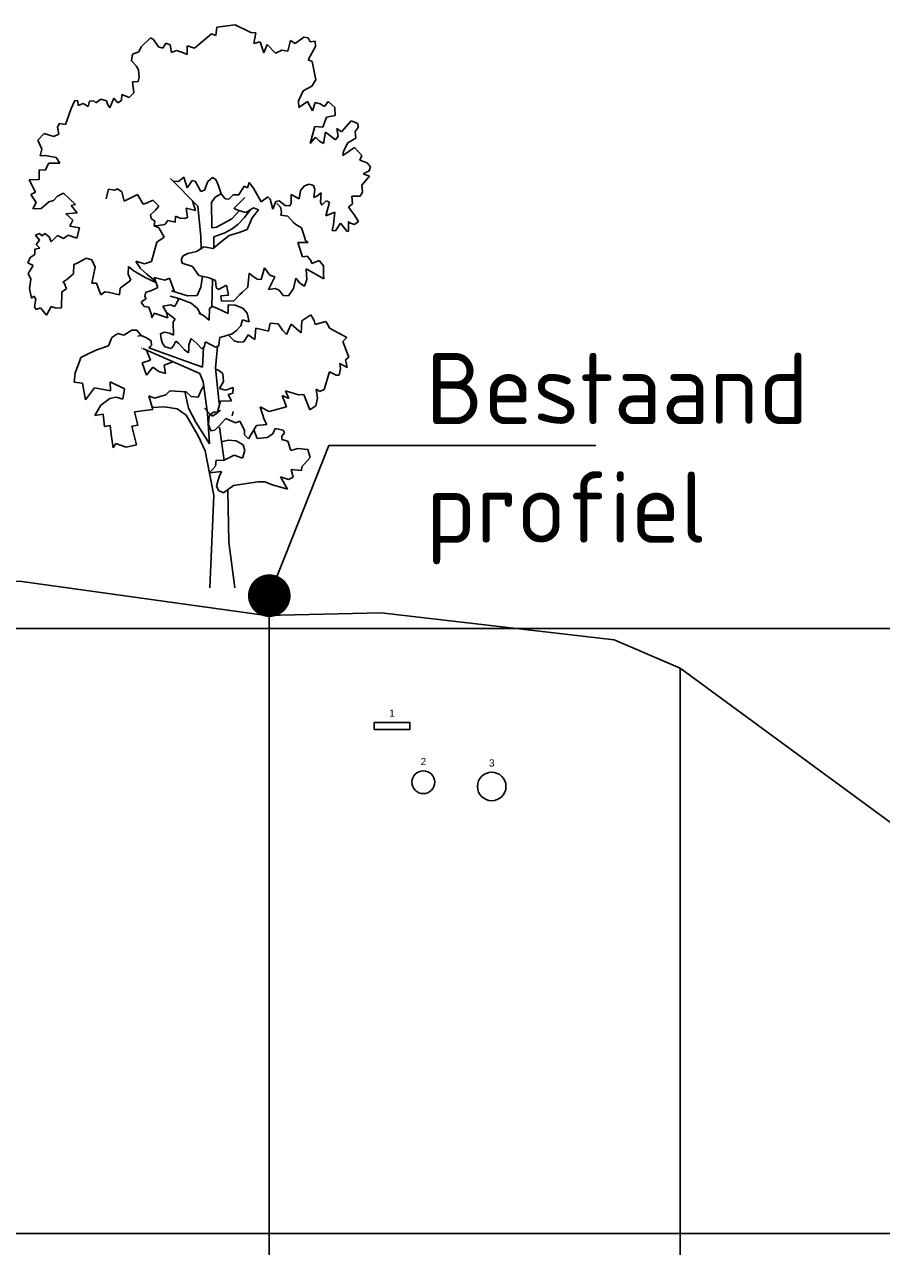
# Model space of a CAD drawing. Extents: x 102676 to 106538, y 417474 to 420545.
# Tile 30 of 112: x 104094.6 to 104100.61, y 418516.87 to 418525.56. Entities that reach past the tile are written whole.
import ezdxf
from ezdxf import colors
from ezdxf.entities.mleader import LeaderData, LeaderLine
from ezdxf.enums import TextEntityAlignment as Align
from ezdxf.lldxf.tags import DXFTag
from ezdxf.math import Vec2, Vec3

# ---------------------------------------------------------------- set-up
doc = ezdxf.new("R2010")
doc.units = 0
doc.linetypes.add('AL-NAP_LIJN', pattern=[15.25, 12, -1.5, 0.25, -1.5])
doc.layers.get('0').update_dxf_attribs({"lineweight": 25})
for name, color, linetype, lineweight in [('B-WE-GW-GRONDWERKLIJN_KRUIN-G', 90, 'Continuous', 25), ('B-WE-KL-ET_LS_400 V_STEDIN NETBEHEER BV-G', 190, 'KL-LS-N', 25), ('B-WE-KL-ET_MS_13 KV_STEDIN NETBEHEER BV-G', 130, 'KL-MS-N', 25), ('B-WE-KL-GAS_LD_POLYVINYLCHLORIDE PVC_200_0.1 BAR_STEDIN NETBEHEER BV-G', 50, 'KL-GAS-LD-N', 25), ('X-XX-AL-NAP-G', 7, 'AL-NAP_LIJN', 25), ('X-XX-AL-PROFIELBALK-G', 7, 'Continuous', 25), ('X-XX-AL-VERWIJZING_DOORSNEDE-M_OUD', 7, 'Continuous', 25)]:
    doc.layers.add(name, color=color, linetype=linetype, lineweight=lineweight)
doc.styles.add('NLCS-ISO-ANNOTATIEF-T25', font='NLCS-ISO.ttf', dxfattribs={"height": 2.5})
doc.styles.get("Standard").update_dxf_attribs({"font": 'arial.ttf'})
tags = doc.linetypes.add('KL-GAS-LD-N', pattern='A,4,-1,[69,NLCS.shx,S=0.5,R=0,X=0,Y=0],-1,4,-1,["L",Standard,S=1,R=0,X=0.25,Y=-0.5],-2', length=13).pattern_tags.tags
tags[18] = DXFTag(74, 10)
tags = doc.linetypes.add('KL-LS-N', pattern='A,4,-1,[103,NLCS.shx,S=0.75,R=0,X=0,Y=0],-1,4,-1,["L",Standard,S=1,R=0,X=0,Y=-0.5],-2', length=13).pattern_tags.tags
tags[18] = DXFTag(74, 10)
tags = doc.linetypes.add('KL-MS-N', pattern='A,4,-1,[103,NLCS.shx,S=0.75,R=0,X=0,Y=0],-1,4,-1,["M",Standard,S=1,R=0,X=0,Y=-0.5],-2', length=13).pattern_tags.tags
tags[18] = DXFTag(74, 10)

# ---------------------------------------------------------------- blocks, each defined once
blk = doc.blocks.new('_Dot')
at = {"color": 0, "linetype": 'ByBlock', "lineweight": -2}
blk.add_line((-0.5, 0), (-1, 0), dxfattribs=at)
at = {"color": 0, "linetype": 'ByBlock', "const_width": 0.5}
blk.add_lwpolyline([(-0.25, 0, 1), (0.25, 0, 1)], format="xyb", close=True, dxfattribs=at)
blk = doc.blocks.new('E8')
at = {"color": 8}
for p, q in [((22.7437, 25.0546), (22.6353, 25.0002)), ((22.873, 25.0367), (22.7437, 25.0546)), ((22.2318, 24.9622), (22.217, 24.9338)), ((22.2619, 24.9682), (22.2318, 24.9622)), ((22.324, 24.9237), (22.2619, 24.9682)), ((22.6353, 25.0002), (22.6003, 24.9991)), ((22.6003, 24.9991), (22.6137, 24.9234)), ((22.8795, 24.9788), (22.873, 25.0367)), ((22.9113, 24.9902), (22.8795, 24.9788)), ((23.0294, 24.8906), (22.9113, 24.9902)), ((23.3386, 24.9617), (23.3182, 24.9521)), ((23.4052, 24.8988), (23.3386, 24.9617)), ((22.182, 24.9383), (22.1806, 24.9019)), ((22.1806, 24.9019), (22.2318, 24.8078)), ((22.217, 24.9338), (22.182, 24.9383)), ((22.3554, 24.9436), (22.324, 24.9237)), ((22.3758, 24.8701), (22.3554, 24.9436)), ((22.4171, 24.8751), (22.3758, 24.8701)), ((22.4605, 24.8562), (22.4171, 24.8751)), ((22.5201, 24.9171), (22.4605, 24.8562)), ((22.5433, 24.8578), (22.5201, 24.9171)), ((22.5698, 24.9354), (22.5433, 24.8578)), ((22.6137, 24.9234), (22.5698, 24.9354)), ((23.0797, 24.9061), (23.0294, 24.8906)), ((23.0811, 24.9043), (23.0797, 24.9061)), ((23.0819, 24.8453), (23.0811, 24.9043)), ((23.1557, 24.8745), (23.1081, 24.8572)), ((23.191, 24.8603), (23.1557, 24.8745)), ((23.2011, 24.9141), (23.191, 24.8603)), ((23.2316, 24.9244), (23.2011, 24.9141)), ((23.2525, 24.8901), (23.2316, 24.9244)), ((23.283, 24.9005), (23.2525, 24.8901)), ((23.3182, 24.9521), (23.283, 24.9005)), ((23.4221, 24.8649), (23.4052, 24.8988)), ((22.204, 24.7972), (22.178, 24.6674)), ((22.2318, 24.8078), (22.204, 24.7972)), ((23.1081, 24.8572), (23.0819, 24.8453)), ((23.4656, 24.8472), (23.4221, 24.8649)), ((23.4405, 24.7667), (23.4729, 24.8005)), ((23.4729, 24.8005), (23.4656, 24.8472)), ((23.4198, 24.6869), (23.4229, 24.7384)), ((23.4229, 24.7384), (23.4405, 24.7667)), ((22.178, 24.6674), (22.2066, 24.6241)), ((22.2066, 24.6241), (22.2671, 24.5898)), ((23.4257, 24.6567), (23.4198, 24.6869)), ((23.4648, 24.6535), (23.4257, 24.6567)), ((23.4555, 24.5756), (23.4648, 24.6535)), ((22.2671, 24.5898), (22.2991, 24.5209)), ((23.4895, 24.5447), (23.4555, 24.5756)), ((23.5404, 24.5642), (23.4895, 24.5447)), ((23.5426, 24.5219), (23.5404, 24.5642)), ((23.5973, 24.5386), (23.5678, 24.5074)), ((23.6255, 24.4717), (23.5973, 24.5386)), ((23.6867, 24.5324), (23.6476, 24.5216)), ((23.7238, 24.5057), (23.6867, 24.5324)), ((22.044, 24.4734), (22.0435, 24.4185)), ((22.0925, 24.5156), (22.044, 24.4734)), ((22.1161, 24.4815), (22.0925, 24.5156)), ((22.1472, 24.4986), (22.1161, 24.4815)), ((22.1829, 24.5081), (22.1472, 24.4986)), ((22.2022, 24.4503), (22.1829, 24.5081)), ((22.2356, 24.515), (22.2022, 24.4503)), ((22.2968, 24.4734), (22.2356, 24.515)), ((22.2991, 24.5209), (22.2968, 24.4734)), ((23.5678, 24.5074), (23.5426, 24.5219)), ((23.6385, 24.4931), (23.6255, 24.4717)), ((23.6476, 24.5216), (23.6385, 24.4931)), ((23.7375, 24.5214), (23.7238, 24.5057)), ((23.7681, 24.5173), (23.7375, 24.5214)), ((23.7762, 24.4801), (23.7681, 24.5173)), ((23.8117, 24.5012), (23.7762, 24.4801)), ((23.8471, 24.4883), (23.8117, 24.5012)), ((23.8486, 24.5206), (23.8471, 24.4883)), ((23.8712, 24.5228), (23.8486, 24.5206)), ((23.8959, 24.4674), (23.8712, 24.5228)), ((23.9359, 24.3545), (23.8959, 24.4674)), ((21.8842, 24.3603), (21.882, 24.3336)), ((21.9296, 24.3802), (21.8842, 24.3603)), ((21.9973, 24.3016), (21.9296, 24.3802)), ((22.0435, 24.4185), (22.1042, 24.4051)), ((22.1042, 24.4051), (22.128, 24.3345)), ((23.9787, 24.3622), (23.9359, 24.3545)), ((23.9917, 24.3347), (23.9787, 24.3622)), ((21.882, 24.3336), (21.9021, 24.3055)), ((21.9021, 24.3055), (21.8983, 24.2592)), ((22.0303, 24.3269), (21.9973, 24.3016)), ((22.0202, 24.2732), (22.0303, 24.3269)), ((22.0393, 24.2464), (22.0202, 24.2732)), ((22.1096, 24.3007), (22.0393, 24.2464)), ((22.1242, 24.2209), (22.1096, 24.3007)), ((22.128, 24.3345), (22.1858, 24.3393)), ((22.1797, 24.2656), (22.152, 24.237)), ((22.217, 24.2216), (22.1797, 24.2656)), ((22.1858, 24.3393), (22.217, 24.2216)), ((23.9836, 24.286), (23.9917, 24.3347)), ((24.0188, 24.2706), (23.9836, 24.286)), ((24.0852, 24.2916), (24.0188, 24.2706)), ((24.1302, 24.2445), (24.0852, 24.2916)), ((21.9057, 24.1928), (21.8545, 24.1365)), ((21.8983, 24.2592), (21.9545, 24.2253)), ((21.9441, 24.1672), (21.9057, 24.1928)), ((21.9545, 24.2253), (21.985, 24.1678)), ((22.152, 24.237), (22.1242, 24.2209)), ((24.1013, 24.1807), (24.1302, 24.2445)), ((24.1143, 24.1347), (24.1013, 24.1807)), ((21.8686, 24.1044), (21.8182, 24.0861)), ((21.8545, 24.1365), (21.8686, 24.1044)), ((21.9892, 24.1354), (21.9441, 24.1672)), ((21.985, 24.1678), (21.9892, 24.1354)), ((23.9763, 24.0816), (24.0021, 24.1216)), ((24.0021, 24.1216), (24.0792, 24.1364)), ((24.0792, 24.1364), (24.1143, 24.1347)), ((21.8182, 24.0861), (21.7945, 24.0572)), ((21.7945, 24.0572), (21.8034, 24.0284)), ((21.8454, 24.008), (21.8003, 23.9909)), ((21.8034, 24.0284), (21.8454, 24.008)), ((24.0538, 24.0824), (23.9763, 24.0816)), ((24.0778, 24.0326), (24.0538, 24.0824)), ((24.1201, 24.0348), (24.0778, 24.0326)), ((24.1202, 23.9685), (24.1201, 24.0348)), ((21.8003, 23.9909), (21.8541, 23.9287)), ((21.8541, 23.9287), (21.8515, 23.8783)), ((22.1845, 23.8969), (22.1953, 23.9257)), ((22.1953, 23.9257), (22.2241, 23.9346)), ((22.2241, 23.9346), (22.2581, 23.9233)), ((22.2581, 23.9233), (22.2862, 23.8901)), ((22.6151, 23.9078), (22.6463, 23.9461)), ((22.6463, 23.9461), (22.6589, 23.9086)), ((22.6589, 23.9086), (22.6823, 23.9207)), ((22.6823, 23.9207), (22.7046, 23.8847)), ((22.842, 23.8677), (22.8641, 23.9309)), ((22.8641, 23.9309), (22.8813, 23.9688)), ((22.8813, 23.9688), (22.9049, 23.9821)), ((22.9049, 23.9821), (22.9362, 23.953)), ((22.9362, 23.953), (22.9593, 23.8933)), ((22.9854, 23.8844), (23.0052, 23.9192)), ((23.0052, 23.9192), (23.0252, 23.9569)), ((23.0074, 23.7817), (23.1998, 23.9743)), ((23.0252, 23.9569), (23.0463, 23.9608)), ((23.0463, 23.9608), (23.0815, 23.9101)), ((23.0815, 23.9101), (23.1045, 23.9852)), ((23.1045, 23.9852), (23.1429, 23.954)), ((23.1429, 23.954), (23.1796, 23.9566)), ((24.1918, 23.9654), (24.1202, 23.9685)), ((24.1465, 23.8793), (24.1918, 23.9654)), ((21.8515, 23.8783), (21.8673, 23.8502)), ((21.8673, 23.8502), (21.9251, 23.851)), ((21.9251, 23.851), (21.9206, 23.7968)), ((22.1464, 23.8102), (22.1406, 23.8753)), ((22.1406, 23.8753), (22.1722, 23.8502)), ((22.1722, 23.8502), (22.1911, 23.8418)), ((22.1911, 23.8418), (22.1845, 23.8969)), ((22.2862, 23.8901), (22.2943, 23.8333)), ((22.2943, 23.8333), (22.3513, 23.8622)), ((22.3513, 23.8622), (22.3507, 23.8017)), ((22.4792, 23.759), (22.4991, 23.8303)), ((22.4991, 23.8303), (22.5146, 23.8471)), ((22.5146, 23.8471), (22.5622, 23.8123)), ((22.5622, 23.8123), (22.6151, 23.9078)), ((22.7535, 23.7651), (22.6774, 23.8405)), ((22.7046, 23.8847), (22.7179, 23.8612)), ((22.7179, 23.8612), (22.7588, 23.8606)), ((22.7588, 23.8606), (22.79, 23.8299)), ((22.79, 23.8299), (22.8154, 23.8322)), ((22.8154, 23.8322), (22.842, 23.8677)), ((22.8474, 23.8645), (22.8849, 23.8445)), ((22.8849, 23.8445), (22.9099, 23.806)), ((22.9593, 23.8933), (22.9854, 23.8844)), ((23.3908, 23.7942), (23.4301, 23.8616)), ((23.4301, 23.8616), (23.4814, 23.8361)), ((23.4814, 23.8361), (23.5246, 23.8156)), ((23.5246, 23.8156), (23.54, 23.8806)), ((23.54, 23.8806), (23.57, 23.9034)), ((23.57, 23.9034), (23.5928, 23.8931)), ((23.5928, 23.8931), (23.6344, 23.9008)), ((23.6344, 23.9008), (23.6512, 23.8332)), ((23.8652, 23.7915), (23.9506, 23.8731)), ((23.9506, 23.8731), (23.9506, 23.8731)), ((23.9506, 23.8731), (23.9926, 23.8515)), ((23.9926, 23.8515), (24.0192, 23.8196)), ((24.1421, 23.8066), (24.1788, 23.8626)), ((24.1804, 23.8625), (24.1465, 23.8793)), ((24.1788, 23.8626), (24.1804, 23.8625)), ((21.9481, 23.7749), (21.9102, 23.7246)), ((21.9206, 23.7968), (21.9481, 23.7749)), ((22.083, 23.8098), (22.1061, 23.8179)), ((22.1074, 23.7123), (22.083, 23.8098)), ((22.1061, 23.8179), (22.1361, 23.7874)), ((22.1361, 23.7874), (22.1464, 23.8102)), ((22.3507, 23.8017), (22.3605, 23.784)), ((22.3605, 23.784), (22.3927, 23.7858)), ((22.3927, 23.7858), (22.4362, 23.8171)), ((22.4255, 23.7747), (22.4186, 23.7399)), ((22.4529, 23.8005), (22.4255, 23.7747)), ((22.4362, 23.8171), (22.4583, 23.8125)), ((22.4583, 23.8125), (22.4792, 23.759)), ((22.5818, 23.7549), (22.6157, 23.7684)), ((22.6254, 23.6994), (22.5818, 23.7549)), ((22.6157, 23.7684), (22.6695, 23.7367)), ((22.6384, 23.7527), (22.6823, 23.6988)), ((22.6695, 23.7367), (22.7117, 23.7486)), ((22.7117, 23.7486), (22.7535, 23.7651)), ((22.7668, 23.6915), (22.7151, 23.75)), ((22.9099, 23.806), (22.9076, 23.6275)), ((22.9864, 23.5681), (23.0074, 23.7817)), ((23.0446, 23.819), (23.0221, 23.7505)), ((23.0221, 23.7505), (23.0881, 23.7675)), ((23.0881, 23.7675), (23.0784, 23.7037)), ((23.2813, 23.7796), (23.3217, 23.8224)), ((23.3032, 23.7537), (23.2813, 23.7796)), ((23.3385, 23.7199), (23.3032, 23.7537)), ((23.3217, 23.8224), (23.3624, 23.805)), ((23.3624, 23.805), (23.3908, 23.7942)), ((23.8549, 23.7349), (23.8957, 23.7861)), ((23.8957, 23.7861), (23.8652, 23.7915)), ((24.0192, 23.8196), (24.0522, 23.8113)), ((24.0522, 23.8113), (24.1061, 23.7647)), ((24.1061, 23.7647), (24.1665, 23.7625)), ((24.1665, 23.7625), (24.1421, 23.8066)), ((21.9102, 23.7246), (21.8778, 23.6724)), ((21.8778, 23.6724), (21.9058, 23.652)), ((21.9058, 23.652), (21.9347, 23.662)), ((21.9347, 23.662), (21.9507, 23.6707)), ((21.9496, 23.672), (21.9482, 23.6063)), ((21.9507, 23.6707), (21.9496, 23.672)), ((21.9579, 23.6027), (22.0049, 23.6618)), ((22.0049, 23.6618), (22.0409, 23.6071)), ((22.0547, 23.6521), (22.045, 23.7388)), ((22.045, 23.7388), (22.1074, 23.7123)), ((22.3339, 23.6671), (22.3186, 23.6515)), ((22.3753, 23.7114), (22.3339, 23.6671)), ((22.4237, 23.7186), (22.3753, 23.7114)), ((22.4186, 23.7399), (22.4237, 23.7186)), ((22.6596, 23.6177), (22.6254, 23.6994)), ((22.6823, 23.6988), (22.7225, 23.6555)), ((22.876, 23.6334), (22.7668, 23.6915)), ((23.0784, 23.7037), (23.0783, 23.7021)), ((23.0783, 23.7021), (23.1029, 23.6945)), ((23.1029, 23.6945), (23.13, 23.6967)), ((23.13, 23.6967), (23.1633, 23.7108)), ((23.1633, 23.7108), (23.1654, 23.6685)), ((23.1654, 23.6685), (23.2168, 23.6794)), ((23.2168, 23.6794), (23.2386, 23.6512)), ((23.308, 23.6763), (23.3336, 23.6939)), ((23.3124, 23.6422), (23.308, 23.6763)), ((23.3336, 23.6939), (23.3385, 23.7199)), ((23.9329, 23.7269), (23.8549, 23.7349)), ((23.8843, 23.6832), (23.9329, 23.7269)), ((23.906, 23.6392), (23.8843, 23.6832)), ((21.9482, 23.6063), (21.9579, 23.6027)), ((22.0409, 23.6071), (22.0636, 23.6092)), ((22.0636, 23.6092), (22.0547, 23.6521)), ((22.26, 23.5733), (22.2516, 23.5403)), ((22.2785, 23.6279), (22.26, 23.5733)), ((22.3186, 23.6515), (22.2785, 23.6279)), ((22.7171, 23.5966), (22.6596, 23.6177)), ((22.7878, 23.5745), (22.7171, 23.5966)), ((22.7225, 23.6555), (22.7661, 23.6215)), ((22.7661, 23.6215), (22.8178, 23.5934)), ((22.7878, 23.5745), (22.8534, 23.5226)), ((22.8169, 23.5942), (22.8954, 23.5646)), ((22.9076, 23.6275), (22.876, 23.6334)), ((23.2386, 23.6512), (23.2819, 23.646)), ((23.2436, 23.5621), (23.2817, 23.6291)), ((23.2817, 23.6291), (23.3124, 23.6422)), ((23.2819, 23.646), (23.3124, 23.6422)), ((23.8377, 23.628), (23.906, 23.6392)), ((23.8558, 23.5563), (23.8377, 23.628)), ((23.9164, 23.5766), (23.8558, 23.5563)), ((23.9495, 23.5542), (23.9164, 23.5766)), ((23.9922, 23.5759), (23.9495, 23.5542)), ((24.0129, 23.5546), (23.9922, 23.5759)), ((24.0804, 23.5899), (24.0502, 23.5643)), ((24.1002, 23.5714), (24.0804, 23.5899)), ((24.1184, 23.5879), (24.1002, 23.5714)), ((24.1455, 23.5761), (24.1184, 23.5879)), ((24.1187, 23.543), (24.1455, 23.5761)), ((22.2516, 23.5403), (22.2324, 23.5266)), ((22.2324, 23.5266), (22.3053, 23.5246)), ((22.3053, 23.5246), (22.2718, 23.4251)), ((22.8534, 23.5226), (22.8989, 23.4841)), ((22.8954, 23.5646), (22.8954, 23.4911)), ((22.8989, 23.4841), (22.9654, 23.4946)), ((22.9654, 23.4946), (23.0151, 23.4618)), ((22.9829, 23.4771), (22.9864, 23.5681)), ((23.2957, 23.5269), (23.2436, 23.5621)), ((23.3322, 23.3918), (23.2957, 23.5269)), ((24.0374, 23.5301), (24.0129, 23.5546)), ((24.0502, 23.5643), (24.0374, 23.5301)), ((24.1168, 23.4858), (24.143, 23.5117)), ((24.1515, 23.4785), (24.1168, 23.4858)), ((24.143, 23.5117), (24.1187, 23.543)), ((22.1557, 23.3994), (22.1233, 23.3616)), ((22.2061, 23.3784), (22.1557, 23.3994)), ((22.2136, 23.4002), (22.2061, 23.3784)), ((22.2397, 23.4305), (22.2136, 23.4002)), ((22.2718, 23.4251), (22.2397, 23.4305)), ((23.0769, 23.4483), (23.0151, 23.4618)), ((23.1092, 23.4316), (23.0769, 23.4483)), ((23.1227, 23.4052), (23.1092, 23.4316)), ((23.1162, 23.3804), (23.1227, 23.4052)), ((23.4421, 23.3956), (23.3814, 23.3753)), ((23.4115, 23.346), (23.4421, 23.3956)), ((23.7266, 23.3524), (23.7505, 23.4038)), ((23.7505, 23.4038), (23.792, 23.4156)), ((23.792, 23.4156), (23.8186, 23.3981)), ((23.8186, 23.3981), (23.8552, 23.3794)), ((24.1524, 23.4419), (24.1515, 23.4785)), ((24.1844, 23.4212), (24.1524, 23.4419)), ((24.201, 23.3833), (24.1844, 23.4212)), ((22.1225, 23.2701), (22.2451, 23.3402)), ((22.1233, 23.3616), (22.1251, 23.3008)), ((22.2451, 23.3402), (22.2417, 23.2647)), ((22.5015, 23.2965), (22.5377, 23.3469)), ((22.5377, 23.3469), (22.5619, 23.2663)), ((22.6277, 23.2945), (22.6458, 23.3099)), ((22.6458, 23.3099), (22.6547, 23.2136)), ((22.9996, 23.2946), (23.0441, 23.3567)), ((23.0441, 23.3567), (23.1162, 23.3804)), ((23.3814, 23.3753), (23.3322, 23.3918)), ((23.3659, 23.3036), (23.4115, 23.346)), ((23.3764, 23.2803), (23.4619, 23.3294)), ((23.4619, 23.3294), (23.4938, 23.356)), ((23.4938, 23.356), (23.4962, 23.3024)), ((23.7509, 23.2392), (23.7266, 23.3524)), ((23.8552, 23.3794), (23.8782, 23.3719)), ((23.8782, 23.3719), (23.88, 23.306)), ((24.1629, 23.3652), (24.201, 23.3833)), ((24.1976, 23.309), (24.1629, 23.3652)), ((24.1789, 23.2672), (24.1976, 23.309)), ((22.1251, 23.3008), (22.1225, 23.2701)), ((22.2417, 23.2647), (22.2587, 23.2183)), ((22.2587, 23.2183), (22.2902, 23.241)), ((22.2902, 23.241), (22.3196, 23.2763)), ((22.3196, 23.2763), (22.3348, 23.202)), ((22.4651, 23.2839), (22.5015, 23.2965)), ((22.5112, 23.1958), (22.4651, 23.2839)), ((22.5619, 23.2663), (22.5902, 23.2679)), ((22.5902, 23.2679), (22.6277, 23.2945)), ((22.6277, 23.2945), (22.6277, 23.2945)), ((22.7915, 23.1558), (22.8058, 23.2264)), ((22.8058, 23.2264), (22.861, 23.195)), ((22.8791, 23.2103), (22.883, 23.2577)), ((22.883, 23.2577), (22.9267, 23.2766)), ((22.9045, 23.271), (22.9081, 23.0726)), ((22.9267, 23.2766), (22.9996, 23.2946)), ((22.9859, 23.2115), (22.9739, 23.2883)), ((23.1697, 23.1793), (23.2047, 23.276)), ((23.2047, 23.276), (23.2384, 23.262)), ((23.2384, 23.262), (23.3133, 23.2799)), ((23.3133, 23.2799), (23.2878, 23.209)), ((23.2962, 23.242), (23.3764, 23.2803)), ((23.3042, 23.2546), (23.3659, 23.3036)), ((23.4962, 23.3024), (23.4775, 23.2619)), ((23.4775, 23.2619), (23.5527, 23.2051)), ((23.688, 23.1574), (23.7172, 23.2392)), ((23.7172, 23.2392), (23.7509, 23.2392)), ((23.88, 23.306), (23.9273, 23.2668)), ((23.9273, 23.2668), (23.9549, 23.2464)), ((23.945, 23.2428), (23.9301, 23.1991)), ((23.9538, 23.2477), (23.945, 23.2428)), ((23.9549, 23.2464), (23.9538, 23.2477)), ((24.1887, 23.2018), (24.1789, 23.2672)), ((22.3348, 23.202), (22.371, 23.1501)), ((22.371, 23.1501), (22.4066, 23.1539)), ((22.4066, 23.1539), (22.4365, 23.1908)), ((22.4365, 23.1908), (22.464, 23.2026)), ((22.464, 23.2026), (22.5112, 23.1958)), ((22.6547, 23.2136), (22.6572, 23.2106)), ((22.6572, 23.2106), (22.6922, 23.1768)), ((22.6922, 23.1768), (22.7121, 23.1611)), ((22.7121, 23.1611), (22.7546, 23.1167)), ((22.8445, 23.1514), (22.7915, 23.1558)), ((22.8402, 23.114), (22.8445, 23.1514)), ((22.861, 23.195), (22.8791, 23.2103)), ((23.0104, 23.1533), (22.9859, 23.2115)), ((23.0792, 23.1516), (23.0104, 23.1533)), ((23.1916, 23.186), (23.0792, 23.1516)), ((23.2011, 23.1499), (23.1406, 23.1313)), ((23.2878, 23.209), (23.3365, 23.1865)), ((23.3365, 23.1865), (23.3707, 23.178)), ((23.3793, 23.1464), (23.3697, 23.132)), ((23.3707, 23.178), (23.3793, 23.1464)), ((23.5527, 23.2051), (23.5571, 23.157)), ((23.5571, 23.157), (23.6275, 23.1736)), ((23.6275, 23.1736), (23.6589, 23.1794)), ((23.6589, 23.1794), (23.688, 23.1574)), ((23.9301, 23.1991), (23.9621, 23.1784)), ((23.9621, 23.1784), (23.9652, 23.0658)), ((24.1448, 23.1268), (24.159, 23.1481)), ((24.159, 23.1481), (24.1747, 23.1339)), ((24.1747, 23.1339), (24.1887, 23.2018)), ((22.6913, 23.0642), (22.6603, 23.029)), ((22.7436, 23.0855), (22.6913, 23.0642)), ((22.7943, 23.0881), (22.7436, 23.0855)), ((22.7546, 23.1167), (22.8402, 23.114)), ((22.7948, 23.0263), (22.7943, 23.0881)), ((22.8727, 23.0648), (22.8242, 23.0419)), ((22.8727, 23.0648), (22.9028, 23.0751)), ((22.9028, 23.0751), (22.9244, 23.0649)), ((22.9244, 23.0649), (22.9274, 22.98)), ((23.0115, 23.0645), (22.9883, 23.0244)), ((23.0537, 23.1004), (23.0115, 23.0645)), ((23.1406, 23.1313), (23.0537, 23.1004)), ((23.1575, 23.099), (23.1392, 23.1298)), ((23.1685, 23.0768), (23.1575, 23.099)), ((23.1988, 23.0884), (23.1685, 23.0768)), ((23.2529, 23.0783), (23.1988, 23.0884)), ((23.2268, 23.0339), (23.2529, 23.0783)), ((23.3507, 23.0718), (23.3344, 23.025)), ((23.3847, 23.0758), (23.3507, 23.0718)), ((23.3697, 23.132), (23.4056, 23.1064)), ((23.4057, 23.1065), (23.3847, 23.0758)), ((23.9652, 23.0658), (24.0016, 23.064)), ((24.0016, 23.064), (24.0362, 23.0752)), ((24.0362, 23.0752), (24.0694, 23.0151)), ((24.0694, 23.0151), (24.1117, 23.0661)), ((24.1117, 23.0661), (24.1429, 23.0551)), ((24.1429, 23.0551), (24.1528, 23.0728)), ((24.1528, 23.0728), (24.1448, 23.1268)), ((22.1078, 22.9709), (22.0865, 22.9361)), ((22.1831, 22.9506), (22.1078, 22.9709)), ((22.1898, 22.9781), (22.1831, 22.9506)), ((22.2128, 23.0183), (22.1898, 22.9781)), ((22.2768, 22.9765), (22.2128, 23.0183)), ((22.2821, 22.8902), (22.2768, 22.9765)), ((22.6603, 23.029), (22.6468, 22.9684)), ((22.6468, 22.9684), (22.6928, 22.9814)), ((22.6928, 22.9814), (22.7051, 22.9411)), ((22.8242, 23.0419), (22.7948, 23.0263)), ((22.9274, 22.98), (22.9679, 23.0132)), ((22.9679, 23.0132), (22.999, 23.0303)), ((23.1667, 22.9871), (23.2268, 23.0339)), ((23.1804, 22.9675), (23.1667, 22.9871)), ((23.1771, 22.8751), (23.1804, 22.9675)), ((23.2181, 22.9969), (23.2268, 23.0339)), ((23.3134, 23.0283), (23.2181, 22.9969)), ((23.3304, 22.996), (23.3134, 23.0283)), ((23.3344, 23.025), (23.3304, 22.996)), ((22.0826, 22.9236), (21.961, 22.8594)), ((22.0865, 22.9361), (22.0826, 22.9236)), ((22.3506, 22.952), (22.2821, 22.8902)), ((22.3852, 22.8805), (22.3506, 22.952)), ((22.4116, 22.9092), (22.3852, 22.8805)), ((22.4434, 22.9543), (22.4116, 22.9092)), ((22.4999, 22.958), (22.4434, 22.9543)), ((22.5109, 22.9022), (22.4999, 22.958)), ((22.5999, 22.9245), (22.5109, 22.9022)), ((22.6073, 22.8452), (22.5999, 22.9245)), ((22.6532, 22.8763), (22.6073, 22.8452)), ((22.6829, 22.8277), (22.6532, 22.8763)), ((22.7051, 22.9411), (22.7361, 22.9076)), ((22.7361, 22.9076), (22.765, 22.8839)), ((22.765, 22.8839), (22.8034, 22.8723)), ((23.2064, 22.8895), (23.1771, 22.8751)), ((23.2406, 22.8951), (23.2064, 22.8895)), ((23.2678, 22.8844), (23.2406, 22.8951)), ((23.2636, 22.8483), (23.2678, 22.8844)), ((23.4043, 22.8719), (23.4356, 22.9099)), ((23.4356, 22.9099), (23.4693, 22.9099)), ((23.4693, 22.9099), (23.5253, 22.8744)), ((23.5253, 22.8744), (23.5685, 22.8876)), ((23.5685, 22.8876), (23.6111, 22.8588)), ((21.9894, 22.8302), (21.9466, 22.7202)), ((21.961, 22.8594), (21.9894, 22.8302)), ((22.7208, 22.8246), (22.6829, 22.8277)), ((22.7208, 22.8246), (22.7525, 22.8344)), ((22.7525, 22.8344), (22.7864, 22.8709)), ((22.8034, 22.8723), (22.8512, 22.8588)), ((22.8512, 22.8588), (22.8572, 22.8302)), ((22.8572, 22.8302), (22.8591, 22.7991)), ((22.8591, 22.7991), (22.882, 22.79)), ((22.8684, 22.7955), (22.8827, 22.6439)), ((22.882, 22.79), (22.9131, 22.8071)), ((22.9131, 22.8071), (22.9525, 22.8279)), ((22.9525, 22.8279), (22.9625, 22.7934)), ((22.9625, 22.7934), (22.9782, 22.7792)), ((22.9743, 22.6492), (22.9679, 22.7901)), ((23.3499, 22.7866), (22.9743, 22.6492)), ((22.9782, 22.7792), (23.0133, 22.8156)), ((23.0133, 22.8156), (23.0528, 22.8517)), ((23.0528, 22.8517), (23.0688, 22.807)), ((23.0688, 22.807), (23.069, 22.7761)), ((23.0996, 22.772), (23.1416, 22.8191)), ((23.1416, 22.8191), (23.1608, 22.8331)), ((23.1608, 22.8331), (23.1766, 22.8009)), ((23.1766, 22.8009), (23.193, 22.7811)), ((23.193, 22.7811), (23.2394, 22.7941)), ((23.2394, 22.7941), (23.2571, 22.8235)), ((23.2571, 22.8235), (23.2636, 22.8483)), ((23.3339, 22.8356), (23.3328, 22.8032)), ((23.3665, 22.8554), (23.3339, 22.8356)), ((23.3354, 22.8007), (23.3499, 22.7866)), ((23.4043, 22.8719), (23.3665, 22.8554)), ((23.4292, 22.8671), (23.4043, 22.8719)), ((23.6111, 22.8588), (23.6344, 22.8007)), ((23.6344, 22.8007), (23.715, 22.7716)), ((21.9466, 22.7202), (21.9704, 22.7026)), ((21.9704, 22.7026), (21.9586, 22.6474)), ((22.9932, 22.6067), (23.3927, 22.7802)), ((23.069, 22.7761), (23.0714, 22.7519)), ((23.0714, 22.7519), (23.0996, 22.772)), ((23.3665, 22.7688), (23.3394, 22.6988)), ((23.4042, 22.7833), (23.4026, 22.7834)), ((23.7719, 22.7472), (23.715, 22.7716)), ((23.8286, 22.7188), (23.7719, 22.7472)), ((23.8465, 22.664), (23.8286, 22.7188)), ((21.9586, 22.6474), (22.0088, 22.6769)), ((22.0088, 22.6769), (22.0058, 22.6407)), ((22.0058, 22.6407), (22.0149, 22.595)), ((22.0357, 22.5949), (22.0824, 22.6163)), ((22.0824, 22.6163), (22.12, 22.4936)), ((22.8319, 22.606), (22.8588, 22.6262)), ((22.8827, 22.6439), (22.8578, 22.396)), ((22.8588, 22.6262), (22.8805, 22.6357)), ((23.2426, 22.6635), (23.1878, 22.6848)), ((23.2334, 22.6052), (23.2426, 22.6635)), ((23.2812, 22.6209), (23.2334, 22.6052)), ((23.3229, 22.6496), (23.2812, 22.6209)), ((23.3661, 22.5943), (23.3229, 22.6496)), ((23.3394, 22.6988), (23.3986, 22.6814)), ((23.3986, 22.6814), (23.3661, 22.5943)), ((23.8673, 22.6101), (23.8465, 22.664)), ((22.0149, 22.595), (22.0357, 22.5949)), ((22.8256, 22.5503), (22.8319, 22.606)), ((22.854, 22.5002), (22.8256, 22.5503)), ((22.9378, 22.3248), (22.9702, 22.5468)), ((22.9702, 22.5468), (22.9932, 22.6067)), ((23.521, 22.4972), (23.6218, 22.5478)), ((23.6218, 22.5478), (23.6194, 22.4846)), ((23.7955, 22.4211), (23.8176, 22.5372)), ((23.8176, 22.5372), (23.8743, 22.5438)), ((23.8743, 22.5438), (23.8673, 22.6101)), ((22.12, 22.4936), (22.1497, 22.4787)), ((22.1497, 22.4787), (22.1764, 22.4962)), ((22.1764, 22.4962), (22.1671, 22.4323)), ((22.2193, 22.3506), (22.2619, 22.4582)), ((22.2619, 22.4582), (22.2995, 22.4563)), ((22.2995, 22.4563), (22.3905, 22.4841)), ((22.3905, 22.4841), (22.368, 22.4309)), ((22.368, 22.4309), (22.4146, 22.4512)), ((22.4146, 22.4512), (22.3839, 22.3707)), ((22.3905, 22.4841), (22.3905, 22.4841)), ((22.7598, 22.4675), (22.7576, 22.5082)), ((22.7576, 22.5082), (22.8122, 22.4897)), ((22.7928, 22.4592), (22.7598, 22.4675)), ((22.7694, 22.4134), (22.7928, 22.4592)), ((22.8122, 22.4897), (22.854, 22.5002)), ((22.9809, 22.4925), (22.9635, 22.5193)), ((23.0047, 22.44), (22.9809, 22.4925)), ((23.0544, 22.4443), (23.0047, 22.44)), ((23.0893, 22.478), (23.0544, 22.4443)), ((23.0974, 22.4784), (23.0728, 22.3614)), ((23.2025, 22.4842), (23.0893, 22.478)), ((23.2323, 22.4565), (23.2025, 22.4842)), ((23.3118, 22.433), (23.2323, 22.4565)), ((23.3512, 22.4478), (23.3118, 22.433)), ((23.3512, 22.4478), (23.3221, 22.3536)), ((23.5331, 22.426), (23.521, 22.4972)), ((23.5808, 22.4401), (23.5331, 22.426)), ((23.625, 22.4308), (23.5808, 22.4401)), ((23.6194, 22.4846), (23.7334, 22.5049)), ((23.7334, 22.5049), (23.7955, 22.4211)), ((22.1671, 22.4323), (22.1671, 22.4323)), ((22.1671, 22.4323), (22.1779, 22.3781)), ((22.1779, 22.3781), (22.2193, 22.3506)), ((22.3839, 22.3707), (22.5048, 22.3382)), ((22.5048, 22.3382), (22.5682, 22.3722)), ((22.5682, 22.3722), (22.5412, 22.2834)), ((22.8479, 22.4125), (22.7694, 22.4134)), ((22.8719, 22.329), (22.8479, 22.4125)), ((22.9595, 22.3612), (22.9209, 22.3201)), ((23.0728, 22.3614), (23.0197, 22.2634)), ((23.0896, 22.3122), (23.1511, 22.3577)), ((23.1511, 22.3577), (23.2409, 22.3715)), ((23.2409, 22.3715), (23.3264, 22.3674)), ((23.3221, 22.3536), (23.4514, 22.3356)), ((23.6868, 22.3823), (23.625, 22.4308)), ((23.7301, 22.3097), (23.6868, 22.3823)), ((22.5412, 22.2834), (22.5214, 22.2481)), ((22.6781, 22.2071), (22.7127, 22.272)), ((22.7127, 22.272), (22.7425, 22.2583)), ((22.7425, 22.2583), (22.8097, 22.2905)), ((22.7665, 22.3094), (22.7584, 22.3392)), ((22.8097, 22.2905), (22.8559, 22.2373)), ((22.8735, 22.327), (22.8482, 22.3483)), ((22.8949, 22.3356), (22.8719, 22.329)), ((22.8719, 22.329), (22.8719, 22.329)), ((22.9032, 22.3061), (22.8735, 22.327)), ((22.928, 22.3088), (22.8949, 22.3356)), ((22.9209, 22.3201), (22.9032, 22.3061)), ((22.9257, 22.1108), (22.9378, 22.3248)), ((22.9325, 22.2466), (22.928, 22.3088)), ((23.0034, 22.1677), (23.0896, 22.3122)), ((23.4514, 22.3356), (23.4281, 22.2437)), ((23.662, 22.2339), (23.6719, 22.319)), ((23.6719, 22.319), (23.7301, 22.3097)), ((22.407, 22.2087), (22.3986, 22.1897)), ((22.3986, 22.1897), (22.4175, 22.1657)), ((22.4628, 22.2193), (22.407, 22.2087)), ((22.4805, 22.1813), (22.4628, 22.2193)), ((22.5195, 22.1572), (22.4805, 22.1813)), ((22.5214, 22.2481), (22.595, 22.2408)), ((22.6144, 22.209), (22.5891, 22.1499)), ((22.595, 22.2408), (22.6519, 22.1475)), ((22.6782, 22.175), (22.6781, 22.2071)), ((22.8551, 22.2277), (22.8207, 21.9959)), ((22.8559, 22.2373), (22.8872, 22.2082)), ((22.8872, 22.2082), (22.9164, 22.203)), ((22.9164, 22.203), (22.9325, 22.2466)), ((23.0197, 22.2634), (22.9257, 22.1108)), ((23.4281, 22.2437), (23.4712, 22.2357)), ((23.4712, 22.2357), (23.4363, 22.105)), ((23.6003, 22.0846), (23.6164, 22.1771)), ((23.6164, 22.1771), (23.6216, 22.2401)), ((23.6216, 22.2401), (23.662, 22.2339)), ((22.3741, 22.1311), (22.3545, 22.0642)), ((22.4172, 22.1432), (22.3741, 22.1311)), ((22.4175, 22.1657), (22.4172, 22.1432)), ((22.5891, 22.1499), (22.5195, 22.1572)), ((22.6519, 22.1475), (22.6782, 22.175)), ((22.6759, 22.064), (22.6892, 22.1039)), ((22.6892, 22.1039), (22.7378, 22.1335)), ((22.7378, 22.1335), (22.7916, 22.1387)), ((22.7916, 22.1387), (22.8439, 22.1259)), ((22.9553, 22.0622), (23.0034, 22.1677)), ((23.4363, 22.105), (23.5107, 22.0876)), ((23.5107, 22.0876), (23.5819, 22.1142)), ((23.5819, 22.1142), (23.6003, 22.0846)), ((22.2339, 22.0713), (22.2168, 22.015)), ((22.2168, 22.015), (22.2772, 21.9498)), ((22.3036, 22.0796), (22.2339, 22.0713)), ((22.3545, 22.0642), (22.3036, 22.0796)), ((22.6927, 22.0109), (22.6759, 22.064)), ((22.7507, 22.0326), (22.6927, 22.0109)), ((22.8273, 21.9941), (22.7507, 22.0326)), ((22.894, 21.7483), (22.9553, 22.0622)), ((23.6003, 22.0846), (23.6003, 22.0846)), ((22.2772, 21.9498), (22.2779, 21.9245)), ((22.2779, 21.9245), (22.352, 21.9324)), ((22.352, 21.9324), (22.3362, 21.8775)), ((22.8769, 21.9968), (22.8273, 21.9941)), ((22.8571, 21.8793), (22.8395, 21.9185)), ((22.8395, 21.9185), (22.9242, 21.9087)), ((22.8819, 21.9559), (22.8769, 21.9968)), ((22.9242, 21.9087), (22.8819, 21.9559)), ((22.3362, 21.8775), (22.3698, 21.8619)), ((22.3698, 21.8619), (22.4263, 21.8797)), ((22.4263, 21.8797), (22.3781, 21.7926)), ((22.4818, 21.8233), (22.5369, 21.844)), ((22.5369, 21.844), (22.5846, 21.8441)), ((22.5846, 21.8441), (22.7568, 21.8202)), ((22.8761, 21.8172), (22.8571, 21.8793)), ((22.3781, 21.7926), (22.4818, 21.8233)), ((22.7568, 21.8202), (22.8271, 21.7679)), ((22.7958, 21.7833), (22.7899, 21.4211)), ((22.8271, 21.7679), (22.862, 21.7834)), ((22.862, 21.7834), (22.8761, 21.8172)), ((22.9213, 21.1), (22.894, 21.7483)), ((22.7899, 21.4211), (22.7475, 21.1))]:
    blk.add_line(p, q, dxfattribs=at)
blk = doc.blocks.new('AFDEKPLAAT')
at = {"color": 0, "linetype": 'ByBlock'}
blk.add_lwpolyline([(-0.5, -1), (0.5, -1), (0.5, 0), (-0.5, 0)], close=True, dxfattribs=at)
blk = doc.blocks.new('WATER')
at = {"color": 0, "linetype": 'ByBlock'}
blk.add_circle((0, -0.5), 0.5, dxfattribs=at)
blk = doc.blocks.new('GAS')
at = {"color": 0, "linetype": 'ByBlock'}
blk.add_circle((0, -0.5), 0.5, dxfattribs=at)
blk = doc.blocks.new('ID')
at = {"color": 0, "linetype": 'ByBlock'}
blk.add_attdef('ID', text='', height=50, dxfattribs=at).set_placement((0, 25), align=Align.BOTTOM_CENTER)

msp = doc.modelspace()

# ---------------------------------------------------------------- linework, layer by layer
at = {"layer": 'B-WE-GW-GRONDWERKLIJN_KRUIN-G', "color": 8, "elevation": -1.8495}
msp.add_lwpolyline([(104071.4889, 418520.9845), (104080.4889, 418520.4445), (104081.3781, 418519.4445), (104081.8412, 418519.3145), (104082.323, 418519.4245), (104083.2122, 418520.4245), (104083.9959, 418520.7084), (104084.3246, 418520.8445), (104086.0042, 418521.4545), (104086.8986, 418521.6045), (104087.8868, 418521.6845), (104087.8868, 418521.6845), (104091.287, 418521.7545), (104094.5775, 418521.6545), (104096.2928, 418521.4145), (104097.1011, 418521.4345), (104098.7364, 418521.2445), (104099.2014, 418521.0445), (104101.3276, 418519.4845), (104101.5709, 418519.3945), (104101.8141, 418519.4745), (104103.2113, 418520.5061), (104112.2113, 418521.0745)], dxfattribs=at)
at = {"layer": 'X-XX-AL-NAP-G'}
msp.add_lwpolyline([(104063.6984, 418521.3245), (104124.3991, 418521.3245)], dxfattribs=at)
at = {"layer": 'X-XX-AL-PROFIELBALK-G', "color": 7, "linetype": 'Continuous', "lineweight": 25}
for p, q in [((104096.3155, 418517.0746), (104096.3155, 418516.9246)), ((104099.2014, 418517.0746), (104099.2014, 418516.9246))]:
    msp.add_line(p, q, dxfattribs=at)
msp.add_lwpolyline([(104069.3427, 418517.0746), (104124.3991, 418517.0746), (104124.3991, 418515.2101), (104069.3427, 418515.2101)], close=True, dxfattribs=at)
at = {"layer": 'X-XX-AL-VERWIJZING_DOORSNEDE-M_OUD', "color": 8}
for points in [[(104096.3155, 418517.0746), (104096.3155, 418521.415)], [(104099.2014, 418517.0746), (104099.2014, 418521.0445)]]:
    msp.add_lwpolyline(points, dxfattribs=at)

# ---------------------------------------------------------------- block references
at = {"color": 45, "true_color": 0xba8d4a, "xscale": -1}
msp.add_blockref('E8', (104118.8205, 418500.509, -1.8495), dxfattribs=at)
at = {"ltscale": 20, "xscale": 0.001, "yscale": 0.001, "zscale": 0.001}
for p, values in [((104097.1775, 418520.6647), {'ID': '1'}), ((104097.3975, 418520.3247), {'ID': '2'}), ((104097.8775, 418520.3147), {'ID': '3'})]:
    msp.add_blockref('ID', p, dxfattribs=at).add_auto_attribs(values)
at = {"layer": 'B-WE-KL-ET_LS_400 V_STEDIN NETBEHEER BV-G', "xscale": 0.25, "yscale": 0.05, "zscale": 0.25}
msp.add_blockref('AFDEKPLAAT', (104097.1775, 418520.6647), dxfattribs=at)
at = {"layer": 'B-WE-KL-ET_MS_13 KV_STEDIN NETBEHEER BV-G', "xscale": 0.16, "yscale": 0.16, "zscale": 0.16}
msp.add_blockref('WATER', (104097.3975, 418520.3247), dxfattribs=at)
at = {"layer": 'B-WE-KL-GAS_LD_POLYVINYLCHLORIDE PVC_200_0.1 BAR_STEDIN NETBEHEER BV-G', "xscale": 0.2, "yscale": 0.2, "zscale": 0.2}
msp.add_blockref('GAS', (104097.8775, 418520.3147), dxfattribs=at)

# ---------------------------------------------------------------- leaders
at = {"layer": 'X-XX-AL-VERWIJZING_DOORSNEDE-M_OUD'}
ml = msp.add_multileader_mtext('Standard', dxfattribs=at)
ml.set_content('Bestaand profiel', color=256, style='NLCS-ISO-ANNOTATIEF-T25')
ml.set_leader_properties(color=256, linetype='ByLayer', lineweight=-1)
ml.set_arrow_properties(name='DOT')
ml.build(insert=Vec2(0, 0))
ml.multileader.update_dxf_attribs({"text_left_attachment_type": 5, "text_right_attachment_type": 5, "dogleg_length": 2.5, "arrow_head_size": 0.3, "scale": 0.2})
ctx = ml.context
ctx.base_point, ctx.scale, ctx.char_height, ctx.arrow_head_size, ctx.landing_gap_size, ctx.plane_origin = Vec3(104097.2343, 418522.6097, -1.8495), 0.2, 0.5, 0.3, 0.18, Vec3(-44.7198, 8.7483, -1.8495)
ctx.left_attachment, ctx.right_attachment = 5, 5
notes = []
notes.append((ctx, [(0, (1, 1, 0), (104096.7343, 418522.6097, -1.8495), (1, 0), 0.5, [(0, [(104096.3155, 418521.5545, -1.8495)], 0, [])])]))
ctx.mtext.insert, ctx.mtext.width, ctx.mtext.flow_direction = Vec3(104097.4143, 418523.2597, -1.8495), 5.914026, 5
for ctx, leaders in notes:
    for number, flags, end, landing, length, lines in leaders:
        leader = LeaderData()
        leader.index, (leader.has_last_leader_line, leader.has_dogleg_vector, leader.attachment_direction) = number, flags
        leader.last_leader_point, leader.dogleg_vector, leader.dogleg_length = Vec3(end), Vec3(landing), length
        for number, points, colour, breaks in lines:
            line = LeaderLine()
            line.index, line.vertices, line.color, line.breaks = number, Vec3.list(points), colors.encode_raw_color(colour), breaks
            leader.lines.append(line)
        ctx.leaders.append(leader)

doc.saveas('drawing.dxf')
